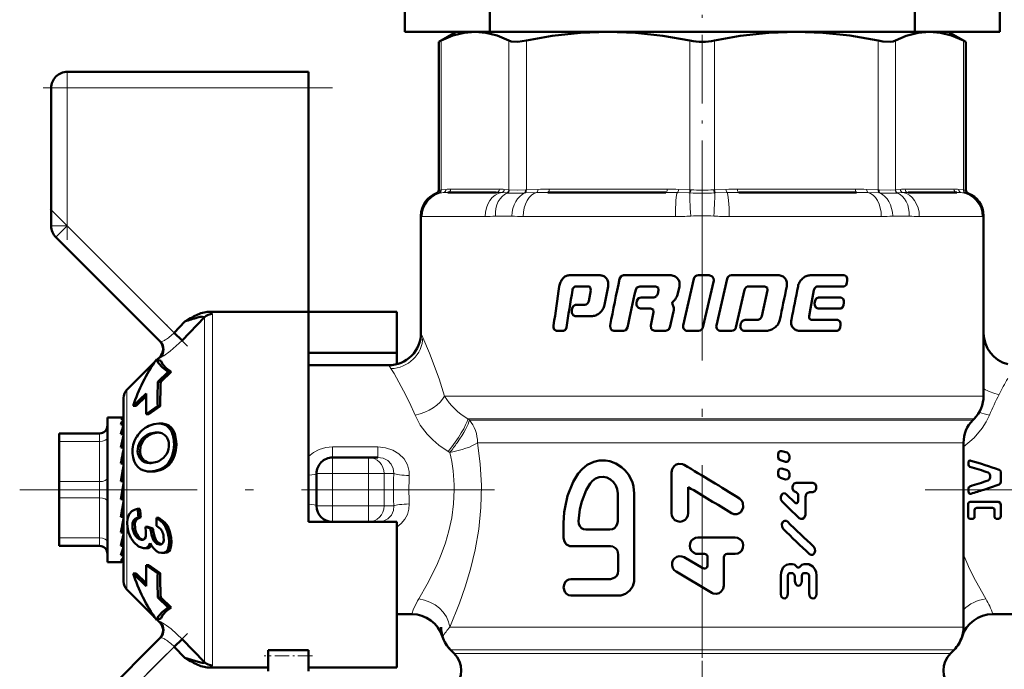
# Model space of a CAD drawing. Extents: x -1358 to 1757, y -1552 to 637.
# Tile 63 of 98: x 94 to 156, y -123 to -83. Entities that reach past the tile are written whole.
import ezdxf

# ---------------------------------------------------------------- set-up
doc = ezdxf.new("R2010")
doc.units = 0
doc.linetypes.add('DASHDOT', pattern=[18.5, 12, -3, 0.5, -3])

msp = doc.modelspace()

# ---------------------------------------------------------------- linework, layer by layer
at = {"color": 7, "linetype": 'DASHDOT', "lineweight": 18, "ltscale": 0.355646}
msp.add_line((136.791, -94.42), (136.791, -80.194), dxfattribs=at)
at = {"color": 7, "lineweight": 50}
for p, q in [((118.291, -83.38), (118.291, -81.38)), ((155.291, -83.38), (155.291, -81.38)), ((123.57, -83.38), (123.57, -81.88)), ((150.011, -83.38), (150.011, -81.88)), ((118.291, -83.38), (121.49, -83.38)), ((121.491, -83.38), (120.395, -84.012)), ((121.491, -83.38), (120.395, -84.012)), ((121.491, -83.38), (122.656, -83.38)), ((122.656, -83.38), (122.628, -83.38)), ((122.683, -83.38), (122.656, -83.38)), ((122.656, -83.38), (130.936, -83.38)), ((130.936, -83.38), (136.791, -83.38)), ((136.791, -83.38), (142.646, -83.38)), ((142.646, -83.38), (150.926, -83.38)), ((150.011, -83.38), (155.291, -83.38)), ((150.926, -83.38), (150.898, -83.38)), ((150.953, -83.38), (150.926, -83.38)), ((150.926, -83.38), (152.091, -83.38)), ((152.091, -83.38), (153.187, -84.012)), ((152.091, -83.38), (153.187, -84.012)), ((120.547, -83.935), (120.395, -84.012)), ((120.395, -93.234), (120.395, -84.012)), ((153.187, -84.012), (153.035, -83.935)), ((153.187, -93.234), (153.187, -84.012)), ((153.187, -93.234), (153.187, -84.012)), ((97.291, -85.88), (112.291, -85.88)), ((112.291, -85.88), (112.291, -86.88)), ((96.291, -95.466), (96.291, -86.88)), ((112.291, -86.88), (112.291, -100.809)), ((123.99, -93.38), (120.952, -93.38)), ((134.526, -93.38), (127.193, -93.38)), ((146.389, -93.38), (139.056, -93.38)), ((152.63, -93.38), (149.592, -93.38)), ((119.291, -94.827), (119.291, -102.13)), ((154.291, -94.827), (154.291, -102.13)), ((154.291, -106.051), (154.291, -94.827)), ((96.584, -96.173), (103.072, -102.661)), ((128.506, -98.536), (130.432, -98.536)), ((131.89, -98.536), (134.775, -98.536)), ((136.546, -98.536), (137.229, -98.536)), ((138.607, -98.536), (141.509, -98.536)), ((143.502, -98.536), (145.633, -98.536)), ((136.273, -98.75), (135.601, -101.659)), ((136.83, -101.78), (137.502, -98.871)), ((138.337, -98.75), (137.667, -101.658)), ((145.788, -99.01), (145.809, -98.87)), ((128.936, -99.225), (129.696, -99.225)), ((129.85, -99.457), (129.724, -100.15)), ((129.824, -99.292), (129.85, -99.457)), ((130.702, -100.38), (130.932, -99.227)), ((132.901, -99.225), (133.887, -99.225)), ((133.887, -99.225), (134.045, -99.292)), ((134.076, -99.457), (134.022, -99.689)), ((134.045, -99.292), (134.076, -99.457)), ((135.247, -99.744), (135.367, -99.227)), ((138.886, -101.78), (139.418, -99.438)), ((139.683, -99.225), (140.668, -99.225)), ((140.852, -99.456), (140.498, -101.078)), ((140.668, -99.225), (140.821, -99.292)), ((140.821, -99.292), (140.852, -99.456)), ((143.522, -100.611), (143.735, -99.456)), ((143.975, -99.225), (145.613, -99.225)), ((128.901, -100.382), (129.485, -100.382)), ((132.726, -100.133), (132.696, -100.274)), ((132.982, -99.92), (133.732, -99.92)), ((135.006, -100.491), (134.93, -100.331)), ((134.946, -100.21), (135.11, -100.034)), ((143.807, -100.133), (143.781, -100.274)), ((144.019, -99.92), (145.423, -99.92)), ((145.581, -100.396), (145.603, -100.256)), ((112.291, -100.809), (106.1, -100.809)), ((112.291, -111.88), (112.291, -100.809)), ((112.291, -100.809), (117.791, -100.809)), ((117.791, -100.809), (117.791, -103.361)), ((128.705, -100.597), (128.682, -100.737)), ((132.951, -100.609), (133.577, -100.609)), ((133.577, -100.609), (133.734, -100.676)), ((133.765, -100.84), (133.583, -101.659)), ((133.734, -100.676), (133.765, -100.84)), ((134.779, -101.78), (135.009, -100.781)), ((143.436, -101.074), (143.522, -100.611)), ((143.994, -100.609), (145.401, -100.609)), ((104.609, -101.41), (103.934, -102.109)), ((105.832, -101.142), (104.429, -102.586)), ((104.784, -101.308), (104.609, -101.41)), ((104.961, -101.207), (104.784, -101.308)), ((105.832, -101.142), (105.834, -101.129)), ((128.878, -101.071), (129.954, -101.071)), ((139.193, -101.517), (139.161, -101.658)), ((139.459, -101.304), (140.212, -101.304)), ((143.594, -101.305), (145.205, -101.305)), ((145.368, -101.781), (145.39, -101.64)), ((104.429, -102.586), (103.934, -102.109)), ((127.712, -101.994), (128.154, -101.994)), ((131.293, -101.994), (131.899, -101.994)), ((133.846, -101.994), (134.511, -101.994)), ((135.873, -101.994), (136.556, -101.994)), ((137.939, -101.994), (138.617, -101.994)), ((139.427, -101.994), (140.773, -101.994)), ((142.841, -101.994), (145.183, -101.994)), ((112.291, -103.361), (117.791, -103.361)), ((117.791, -103.361), (117.791, -104.067)), ((100.996, -105.671), (102.725, -103.941)), ((102.845, -103.772), (102.842, -103.774)), ((103.104, -103.87), (102.845, -103.772)), ((102.881, -103.786), (103.044, -103.623)), ((102.926, -105.174), (103.573, -104.547)), ((103.755, -104.547), (103.107, -105.174)), ((103.755, -104.547), (103.573, -104.547)), ((117.291, -104.13), (112.291, -104.13)), ((102.926, -105.174), (103.107, -105.174)), ((102.198, -105.884), (101.398, -106.668)), ((100.791, -117.594), (100.791, -106.166)), ((102.194, -106.061), (101.573, -106.668)), ((101.573, -106.668), (101.398, -106.668)), ((102.912, -106.68), (102.2, -107.18)), ((102.2, -107.18), (102.362, -107.18)), ((103.074, -106.68), (102.362, -107.18)), ((103.074, -106.68), (102.912, -106.68)), ((99.791, -107.38), (99.791, -107.983)), ((100.769, -107.38), (99.791, -107.38)), ((100.791, -107.465), (100.615, -107.465)), ((100.769, -107.38), (100.791, -107.382)), ((103.142, -107.766), (102.988, -107.766)), ((153.627, -107.544), (153.705, -107.466)), ((96.791, -108.38), (99.291, -108.38)), ((96.791, -108.514), (96.791, -108.38)), ((99.791, -107.983), (99.791, -116.38)), ((100.791, -107.821), (100.615, -107.821)), ((100.753, -107.983), (100.791, -107.878)), ((100.791, -108.306), (100.785, -108.432)), ((102.787, -108.323), (102.869, -108.32)), ((102.787, -108.323), (102.939, -108.323)), ((96.791, -108.88), (96.791, -108.514)), ((96.791, -111.38), (96.791, -108.88)), ((100.791, -108.432), (100.615, -108.432)), ((100.791, -108.86), (100.77, -109.259)), ((153.041, -108.958), (153.041, -120.43)), ((100.791, -109.259), (100.615, -109.259)), ((100.791, -109.603), (100.748, -110.251)), ((100.791, -109.089), (100.779, -109.259)), ((142.064, -109.575), (141.732, -109.473)), ((100.791, -109.88), (100.773, -109.88)), ((102.572, -110.211), (102.552, -110.213)), ((113.791, -109.88), (116.037, -109.88)), ((116.037, -109.88), (116.617, -109.88)), ((141.501, -109.717), (141.501, -109.803)), ((141.646, -110.046), (141.977, -110.148)), ((142.212, -109.905), (142.212, -109.818)), ((153.358, -110.124), (153.358, -110.327)), ((100.791, -110.251), (100.615, -110.251)), ((100.791, -110.489), (100.71, -111.345)), ((102.577, -110.756), (102.432, -110.756)), ((134.877, -110.81), (134.877, -113.34)), ((141.501, -110.805), (141.501, -110.892)), ((142.064, -110.664), (141.732, -110.562)), ((155.366, -111.377), (155.366, -110.818)), ((96.791, -111.38), (96.791, -112.38)), ((100.791, -111.345), (100.615, -111.345)), ((100.615, -112.473), (100.791, -111.474)), ((112.791, -112.88), (112.791, -110.88)), ((141.646, -111.135), (141.977, -111.237)), ((142.212, -110.994), (142.212, -110.907)), ((142.624, -111.456), (143.66, -111.456)), ((154.698, -111.118), (154.698, -111.001)), ((112.291, -113.88), (112.291, -111.88)), ((135.917, -113.34), (135.917, -111.718)), ((142.638, -112.027), (142.625, -112.027)), ((143.66, -112.026), (143.459, -112.026)), ((153.357, -112.007), (153.358, -111.88)), ((153.358, -111.88), (153.358, -111.799)), ((96.791, -114.88), (96.791, -112.38)), ((100.615, -112.42), (100.702, -112.42)), ((100.791, -112.473), (100.615, -112.473)), ((100.791, -112.463), (100.702, -112.42)), ((131.529, -113.852), (131.529, -112.108)), ((132.559, -117.443), (132.559, -112.108)), ((142.564, -112.693), (142.011, -112.157)), ((142.761, -112.185), (142.761, -112.566)), ((143.21, -113.389), (143.209, -112.343)), ((153.463, -112.637), (155.212, -112.637)), ((100.72, -112.993), (100.791, -113.426)), ((101.81, -113.077), (101.665, -113.077)), ((153.322, -113.543), (153.322, -112.793)), ((153.727, -113.568), (153.727, -113.163)), ((154.846, -113.009), (153.865, -113.009)), ((154.973, -113.568), (154.973, -113.163)), ((155.366, -113.505), (155.366, -112.831)), ((100.791, -113.564), (100.615, -113.564)), ((100.791, -113.88), (100.753, -113.88)), ((100.791, -114.292), (100.754, -113.873)), ((101.87, -113.595), (101.724, -113.595)), ((102.993, -113.636), (102.847, -113.636)), ((117.791, -113.88), (112.291, -113.88)), ((116.617, -113.88), (116.531, -113.88)), ((117.791, -122.951), (117.791, -113.88)), ((153.612, -113.695), (153.463, -113.695)), ((155.212, -113.695), (155.078, -113.695)), ((100.791, -114.022), (100.76, -114.022)), ((102.472, -114.304), (102.147, -114.184)), ((102.295, -114.184), (102.147, -114.184)), ((102.295, -114.184), (102.62, -114.304)), ((102.62, -114.304), (102.472, -114.304)), ((103.188, -114.458), (103.192, -114.467)), ((128.167, -113.955), (128.167, -114.878)), ((129.547, -114.365), (131.048, -114.365)), ((96.791, -114.88), (96.791, -115.38)), ((100.791, -114.549), (100.615, -114.549)), ((100.791, -115.006), (100.774, -114.729)), ((101.935, -115.001), (101.899, -114.999)), ((136.517, -114.854), (138.836, -114.854)), ((99.291, -115.38), (96.791, -115.38)), ((100.791, -115.366), (100.615, -115.366)), ((100.791, -115.524), (100.788, -115.458)), ((102.073, -115.519), (102.025, -115.517)), ((102.227, -115.519), (102.073, -115.519)), ((103.064, -115.299), (103.028, -115.297)), ((128.613, -115.391), (131.072, -115.391)), ((100.791, -115.964), (100.615, -115.964)), ((100.791, -116.306), (100.615, -116.306)), ((100.791, -116.369), (100.725, -116.369)), ((103.205, -115.818), (103.155, -115.816)), ((103.358, -115.818), (103.205, -115.818)), ((131.564, -115.904), (131.564, -116.93)), ((136.821, -116.769), (135.659, -116.084)), ((136.922, -115.881), (136.517, -115.881)), ((137.124, -116.087), (137.124, -116.59)), ((138.133, -117.842), (138.133, -116.087)), ((138.334, -115.881), (138.836, -115.881)), ((100.67, -116.38), (99.791, -116.38)), ((102.2, -116.58), (102.912, -117.08)), ((102.362, -116.58), (102.2, -116.58)), ((102.362, -116.58), (103.074, -117.08)), ((135.156, -116.977), (137.376, -118.29)), ((142.212, -116.515), (142.395, -116.515)), ((143.138, -116.513), (143.326, -116.513)), ((101.398, -117.091), (102.198, -117.876)), ((101.573, -117.091), (101.398, -117.091)), ((101.573, -117.091), (102.194, -117.698)), ((103.074, -117.08), (102.912, -117.08)), ((128.613, -117.443), (131.072, -117.443)), ((141.669, -117.229), (141.67, -118.369)), ((142.104, -118.369), (142.103, -117.244)), ((142.42, -117.085), (142.225, -117.085)), ((142.544, -117.243), (142.544, -117.576)), ((142.99, -117.575), (142.989, -117.243)), ((143.314, -117.084), (143.114, -117.084)), ((143.439, -117.242), (143.44, -118.366)), ((143.893, -118.366), (143.892, -117.225)), ((100.996, -118.089), (102.725, -119.818)), ((102.926, -118.586), (103.573, -119.213)), ((103.107, -118.586), (102.926, -118.586)), ((103.107, -118.586), (103.755, -119.213)), ((128.613, -118.469), (131.564, -118.469)), ((103.755, -119.213), (103.573, -119.213)), ((102.842, -119.986), (102.845, -119.988)), ((102.845, -119.988), (103.104, -119.889)), ((102.881, -119.974), (103.044, -120.137)), ((118.725, -119.63), (117.791, -119.63)), ((154.857, -119.63), (161.291, -119.63)), ((103.072, -121.098), (96.877, -127.294)), ((103.934, -121.651), (104.429, -121.174)), ((104.429, -121.174), (105.832, -122.618)), ((104.609, -122.349), (103.934, -121.651)), ((109.791, -121.876), (112.291, -121.876)), ((109.791, -121.876), (109.791, -122.212)), ((112.291, -121.876), (112.291, -122.212)), ((121.127, -121.844), (121.352, -122.069)), ((152.23, -122.069), (152.455, -121.844)), ((104.609, -122.349), (104.784, -122.452)), ((104.784, -122.452), (104.961, -122.553)), ((109.791, -122.212), (109.791, -123.166)), ((112.291, -122.212), (112.291, -123.166)), ((106.1, -122.951), (109.791, -122.951)), ((112.291, -122.951), (117.791, -122.951))]:
    msp.add_line(p, q, dxfattribs=at)
at = {"color": 7, "lineweight": 18}
for p, q in [((120.547, -83.935), (120.547, -93.221)), ((124.764, -93.221), (124.764, -83.935)), ((125.846, -83.935), (125.846, -93.221)), ((136.026, -93.221), (136.026, -83.935)), ((137.556, -83.935), (137.556, -93.221)), ((147.736, -93.221), (147.736, -83.935)), ((148.818, -83.935), (148.818, -93.221)), ((153.035, -93.221), (153.035, -83.935)), ((97.291, -86.88), (97.291, -85.88)), ((96.291, -86.88), (97.291, -86.88)), ((97.291, -86.88), (112.291, -86.88)), ((97.291, -86.88), (97.291, -95.466)), ((120.394, -93.415), (120.265, -93.422)), ((120.415, -93.414), (120.394, -93.415)), ((120.395, -93.234), (120.526, -93.223)), ((120.681, -93.391), (120.415, -93.414)), ((120.526, -93.223), (120.547, -93.221)), ((120.547, -93.221), (120.841, -93.193)), ((121.137, -93.18), (124.174, -93.18)), ((124.626, -93.414), (124.304, -93.391)), ((124.47, -93.193), (124.764, -93.221)), ((124.653, -93.415), (124.626, -93.414)), ((124.764, -93.221), (124.786, -93.223)), ((125.797, -93.414), (125.741, -93.415)), ((125.794, -93.223), (125.846, -93.221)), ((126.494, -93.391), (125.797, -93.414)), ((125.846, -93.221), (126.555, -93.193)), ((127.269, -93.18), (134.602, -93.18)), ((135.963, -93.414), (135.243, -93.391)), ((135.317, -93.193), (136.026, -93.221)), ((136.022, -93.415), (135.963, -93.414)), ((136.026, -93.221), (136.078, -93.223)), ((137.504, -93.223), (137.556, -93.221)), ((137.556, -93.221), (138.265, -93.193)), ((137.619, -93.414), (137.56, -93.415)), ((138.339, -93.391), (137.619, -93.414)), ((138.979, -93.18), (146.313, -93.18)), ((147.027, -93.193), (147.736, -93.221)), ((147.785, -93.414), (147.088, -93.391)), ((147.736, -93.221), (147.788, -93.223)), ((147.841, -93.415), (147.785, -93.414)), ((148.796, -93.223), (148.818, -93.221)), ((148.818, -93.221), (149.112, -93.193)), ((148.956, -93.414), (148.929, -93.415)), ((149.277, -93.391), (148.956, -93.414)), ((149.408, -93.18), (152.445, -93.18)), ((152.741, -93.193), (153.035, -93.221)), ((153.167, -93.414), (152.901, -93.391)), ((153.035, -93.221), (153.055, -93.223)), ((153.055, -93.223), (153.187, -93.234)), ((153.188, -93.415), (153.167, -93.414)), ((153.317, -93.422), (153.188, -93.415)), ((119.306, -94.854), (119.291, -94.827)), ((119.371, -94.88), (123.29, -94.88)), ((124.937, -94.854), (123.917, -94.854)), ((125.657, -94.88), (135.117, -94.88)), ((138.465, -94.88), (147.925, -94.88)), ((149.664, -94.854), (148.645, -94.854)), ((150.292, -94.88), (154.211, -94.88)), ((154.291, -94.827), (154.276, -94.854)), ((96.291, -95.466), (97.291, -95.466)), ((96.584, -96.173), (97.291, -95.466)), ((103.934, -102.109), (97.291, -95.466)), ((106.327, -100.942), (106.327, -111.88)), ((105.832, -111.88), (105.832, -101.142)), ((119.291, -102.13), (119.413, -102.404)), ((117.426, -104.348), (117.291, -104.13)), ((100.996, -111.88), (100.996, -105.671)), ((120.758, -106.051), (154.291, -106.051)), ((103.296, -107.777), (103.143, -107.777)), ((122.203, -107.466), (153.705, -107.466)), ((122.203, -107.466), (122.306, -107.544)), ((122.306, -107.544), (153.627, -107.544)), ((99.291, -108.38), (99.291, -108.385)), ((99.291, -108.385), (99.291, -108.514)), ((103.847, -108.138), (103.696, -108.138)), ((99.291, -108.88), (96.791, -108.88)), ((99.291, -108.514), (99.291, -108.88)), ((99.291, -111.38), (99.291, -108.88)), ((101.982, -108.877), (101.831, -108.877)), ((102.5, -108.431), (102.348, -108.431)), ((104.073, -108.886), (103.925, -108.886)), ((122.81, -108.958), (123.016, -108.958)), ((123.016, -108.958), (150.356, -108.958)), ((150.356, -108.958), (153.041, -108.958)), ((101.815, -109.497), (101.667, -109.497)), ((104.009, -109.597), (103.862, -109.597)), ((113.791, -109.223), (113.791, -109.88)), ((113.791, -109.223), (116.617, -109.223)), ((116.617, -109.223), (116.617, -109.88)), ((121.089, -109.558), (120.984, -109.495)), ((101.943, -109.91), (101.796, -109.91)), ((102.253, -110.158), (102.107, -110.158)), ((103.724, -110.204), (103.579, -110.204)), ((113.791, -109.88), (113.791, -110.88)), ((116.037, -110.88), (116.037, -109.88)), ((103.242, -110.593), (103.097, -110.593)), ((96.791, -111.38), (99.291, -111.38)), ((99.291, -111.38), (99.291, -112.38)), ((112.791, -110.88), (113.791, -110.88)), ((113.791, -110.88), (113.791, -112.88)), ((116.037, -110.88), (113.791, -110.88)), ((116.037, -112.88), (116.037, -110.88)), ((116.037, -110.88), (116.998, -110.88)), ((117.6, -110.88), (116.998, -110.88)), ((116.998, -110.88), (116.998, -112.88)), ((100.996, -111.88), (100.996, -118.089)), ((105.832, -122.618), (105.832, -111.88)), ((106.327, -111.88), (106.327, -122.817)), ((99.291, -112.38), (96.791, -112.38)), ((99.291, -114.88), (99.291, -112.38)), ((112.791, -112.88), (113.791, -112.88)), ((113.791, -112.88), (116.037, -112.88)), ((113.791, -113.88), (113.791, -112.88)), ((116.037, -112.88), (116.998, -112.88)), ((116.037, -112.88), (116.037, -113.88)), ((116.998, -112.88), (117.6, -112.88)), ((101.504, -114.285), (101.355, -114.285)), ((102.631, -114.435), (102.483, -114.435)), ((103.535, -114.154), (103.389, -114.154)), ((96.791, -114.88), (99.291, -114.88)), ((99.291, -114.88), (99.291, -115.38)), ((101.701, -114.78), (101.55, -114.78)), ((101.968, -114.999), (101.899, -114.999)), ((103.751, -114.88), (103.602, -114.88)), ((103.098, -115.297), (103.028, -115.297)), ((103.694, -115.593), (103.543, -115.593)), ((153.041, -115.937), (153.072, -116.014)), ((153.072, -116.014), (153.042, -116.021)), ((103.044, -120.137), (103.054, -120.134)), ((121.086, -120.43), (153.041, -120.43)), ((97.291, -128.294), (103.934, -121.651)), ((152.455, -121.844), (121.127, -121.844)), ((121.352, -122.069), (152.23, -122.069))]:
    msp.add_line(p, q, dxfattribs=at)
at = {"color": 7, "linetype": 'DASHDOT', "lineweight": 18, "ltscale": 0.257589}
msp.add_line((97.291, -86.021), (97.291, -96.325), dxfattribs=at)
at = {"color": 7, "linetype": 'DASHDOT', "lineweight": 18, "ltscale": 0.450015}
msp.add_line((113.791, -86.88), (95.79, -86.88), dxfattribs=at)
at = {"color": 7, "linetype": 'DASHDOT', "lineweight": 18}
for p, q in [((136.791, -91.844), (136.791, -127.536)), ((123.864, -111.88), (94.329, -111.88)), ((150.665, -111.88), (179.166, -111.88)), ((136.791, -122.53), (136.791, -163.876))]:
    msp.add_line(p, q, dxfattribs=at)
at = {"color": 7, "linetype": 'DASHDOT', "lineweight": 18, "ltscale": 0.302371}
msp.add_line((96.225, -94.399), (104.777, -102.952), dxfattribs=at)
at = {"color": 7, "linetype": 'DASHDOT', "lineweight": 18, "ltscale": 0.06}
for p, q in [((113.791, -113.08), (113.791, -110.68)), ((116.037, -113.08), (116.037, -110.68))]:
    msp.add_line(p, q, dxfattribs=at)
at = {"color": 7, "linetype": 'DASHDOT', "lineweight": 18, "ltscale": 0.067371}
msp.add_line((113.566, -110.88), (116.261, -110.88), dxfattribs=at)
at = {"color": 7, "linetype": 'DASHDOT', "lineweight": 18, "ltscale": 0.067386}
msp.add_line((116.261, -112.88), (113.566, -112.88), dxfattribs=at)
at = {"color": 7, "linetype": 'DASHDOT', "lineweight": 18, "ltscale": 0.296715}
msp.add_line((104.764, -120.821), (96.371, -129.214), dxfattribs=at)
at = {"color": 7, "linetype": 'DASHDOT', "lineweight": 18, "ltscale": 0.075015}
msp.add_line((112.541, -122.212), (109.54, -122.212), dxfattribs=at)
at = {"color": 7, "lineweight": 50}
for points in [[(122.656, -83.38), (121.977, -83.439), (121.281, -83.62), (120.547, -83.935)], [(124.764, -83.935), (124.03, -83.62), (123.334, -83.439), (122.656, -83.38)], [(130.936, -83.38), (129.214, -83.445), (127.444, -83.645), (125.846, -83.935)], [(136.026, -83.935), (134.337, -83.632), (132.64, -83.444), (130.936, -83.38)], [(142.646, -83.38), (140.925, -83.445), (139.155, -83.645), (137.556, -83.935)], [(147.736, -83.935), (145.967, -83.621), (144.286, -83.439), (142.646, -83.38)], [(150.926, -83.38), (150.213, -83.445), (149.48, -83.645), (148.818, -83.935)], [(153.035, -83.935), (152.302, -83.62), (151.605, -83.439), (150.926, -83.38)], [(125.846, -83.935), (125.312, -84.009), (124.909, -83.985), (124.764, -83.935)], [(148.818, -83.935), (148.673, -83.985), (148.489, -84.009), (148.02, -83.985), (147.736, -83.935)], [(131.89, -98.536), (131.745, -98.586), (131.646, -98.75)], [(137.502, -98.871), (137.494, -98.724), (137.411, -98.602), (137.229, -98.536)], [(145.809, -98.87), (145.806, -98.737), (145.761, -98.617), (145.633, -98.536)], [(145.613, -99.225), (145.733, -99.155), (145.788, -99.01)], [(132.647, -99.439), (132.724, -99.298), (132.901, -99.225)], [(128.901, -100.382), (128.769, -100.449), (128.705, -100.597)], [(132.696, -100.274), (132.702, -100.419), (132.816, -100.57), (132.951, -100.609)], [(132.982, -99.92), (132.831, -99.97), (132.726, -100.133)], [(143.781, -100.274), (143.785, -100.412), (143.876, -100.566), (143.994, -100.609)], [(144.019, -99.92), (143.879, -99.985), (143.807, -100.133)], [(145.401, -100.609), (145.523, -100.541), (145.581, -100.396)], [(145.603, -100.256), (145.6, -100.122), (145.554, -100.001), (145.423, -99.92)], [(128.682, -100.737), (128.686, -100.872), (128.715, -100.956), (128.767, -101.025), (128.878, -101.071)], [(127.543, -101.658), (127.545, -101.79), (127.587, -101.911), (127.712, -101.994)], [(131.057, -101.659), (131.078, -101.845), (131.166, -101.953), (131.293, -101.994)], [(133.583, -101.659), (133.609, -101.85), (133.67, -101.926), (133.846, -101.994)], [(139.459, -101.304), (139.289, -101.364), (139.193, -101.517)], [(145.39, -101.64), (145.388, -101.507), (145.347, -101.397), (145.205, -101.305)], [(128.154, -101.994), (128.279, -101.925), (128.339, -101.78)], [(131.899, -101.994), (132.045, -101.943), (132.146, -101.78)], [(134.511, -101.994), (134.682, -101.934), (134.779, -101.78)], [(145.183, -101.994), (145.308, -101.926), (145.368, -101.781)], [(102.845, -103.772), (102.966, -104.013), (103.215, -104.272), (103.573, -104.547)], [(103.104, -103.87), (103.23, -104.083), (103.451, -104.309), (103.755, -104.547)], [(102.365, -107.916), (102.681, -107.805), (102.988, -107.766)], [(103.847, -108.138), (103.978, -108.407), (104.073, -108.886)], [(101.982, -108.877), (101.849, -109.178), (101.815, -109.497)], [(101.852, -110.597), (101.689, -110.473), (101.554, -110.312), (101.448, -110.11), (101.38, -109.878), (101.346, -109.62)], [(101.796, -109.91), (101.682, -109.626), (101.667, -109.497)], [(101.815, -109.497), (101.853, -109.721), (101.943, -109.91)], [(141.732, -109.473), (141.621, -109.484), (141.561, -109.533), (141.504, -109.678), (141.501, -109.717)], [(142.212, -109.818), (142.199, -109.727), (142.158, -109.644), (142.064, -109.575)], [(103.477, -109.649), (103.279, -109.905), (102.982, -110.098)], [(132.559, -112.108), (132.509, -111.685), (132.44, -111.407), (132.195, -110.926), (131.997, -110.681), (131.768, -110.471), (131.416, -110.251), (131.046, -110.114), (130.771, -110.065), (130.368, -110.069), (130.039, -110.14), (129.628, -110.328), (129.309, -110.596), (129.069, -110.877)], [(141.501, -109.803), (141.513, -109.894), (141.572, -110), (141.646, -110.046)], [(141.977, -110.148), (142.089, -110.138), (142.149, -110.089), (142.209, -109.944), (142.212, -109.905)], [(103.097, -110.593), (102.763, -110.713), (102.432, -110.756)], [(135.657, -110.336), (135.555, -110.29), (135.335, -110.268), (135.175, -110.315), (135.038, -110.412), (134.914, -110.597), (134.877, -110.81)], [(141.732, -110.562), (141.621, -110.572), (141.561, -110.622), (141.504, -110.767), (141.501, -110.805)], [(142.212, -110.907), (142.199, -110.816), (142.158, -110.733), (142.064, -110.664)], [(154.698, -111.001), (154.687, -110.931), (154.639, -110.851), (154.579, -110.815)], [(155.258, -110.639), (155.313, -110.676), (155.357, -110.752), (155.366, -110.818)], [(129.069, -110.877), (128.763, -111.397), (128.414, -112.267), (128.251, -112.959), (128.206, -113.275), (128.167, -113.955)], [(131.529, -112.108), (131.499, -111.854), (131.41, -111.614), (131.267, -111.405), (131.079, -111.24), (130.858, -111.13), (130.62, -111.084), (130.38, -111.104), (130.156, -111.188), (129.961, -111.328), (129.822, -111.492)], [(141.501, -110.892), (141.513, -110.982), (141.572, -111.088), (141.646, -111.135)], [(141.977, -111.237), (142.089, -111.227), (142.149, -111.178), (142.209, -111.032), (142.212, -110.994)], [(142.624, -111.456), (142.505, -111.501), (142.439, -111.586), (142.405, -111.704), (142.413, -111.827), (142.49, -111.969), (142.625, -112.027)], [(143.66, -112.026), (143.8, -111.965), (143.848, -111.899), (143.884, -111.779), (143.875, -111.654), (143.808, -111.525), (143.66, -111.456)], [(154.579, -111.305), (154.639, -111.268), (154.687, -111.187), (154.698, -111.118)], [(155.366, -111.377), (155.349, -111.464), (155.258, -111.557)], [(129.822, -111.492), (129.572, -111.915), (129.291, -112.609), (129.17, -113.096), (129.092, -113.837)], [(142.638, -112.027), (142.759, -112.163), (142.761, -112.185)], [(143.209, -112.343), (143.252, -112.166), (143.305, -112.093), (143.459, -112.026)], [(153.506, -112.133), (153.461, -112.136), (153.4, -112.108), (153.364, -112.05), (153.357, -112.007)], [(138.605, -113.345), (138.759, -113.406), (138.933, -113.409), (139.048, -113.371), (139.184, -113.273), (139.281, -113.136), (139.33, -112.979), (139.31, -112.705), (139.241, -112.566), (139.096, -112.424)], [(142.011, -112.157), (141.946, -112.113), (141.845, -112.104), (141.785, -112.129), (141.736, -112.173), (141.671, -112.32), (141.677, -112.48), (141.751, -112.613)], [(142.761, -112.566), (142.739, -112.657), (142.711, -112.693), (142.673, -112.718), (142.614, -112.721), (142.564, -112.693)], [(153.322, -112.793), (153.336, -112.725), (153.378, -112.669), (153.463, -112.637)], [(155.212, -112.637), (155.328, -112.703), (155.366, -112.831)], [(101.036, -114.217), (101.015, -113.944), (101.037, -113.688), (101.138, -113.41), (101.312, -113.216), (101.476, -113.127), (101.665, -113.077)], [(153.865, -113.009), (153.764, -113.058), (153.727, -113.163)], [(154.973, -113.163), (154.94, -113.059), (154.846, -113.009)], [(101.355, -114.285), (101.354, -113.972), (101.409, -113.807), (101.511, -113.685), (101.724, -113.595)], [(101.87, -113.595), (101.657, -113.685), (101.556, -113.806), (101.502, -113.97), (101.504, -114.285)], [(102.847, -113.636), (103.208, -113.913), (103.389, -114.154)], [(102.993, -113.636), (103.354, -113.913), (103.535, -114.154)], [(129.092, -113.837), (129.111, -113.998), (129.173, -114.146), (129.275, -114.264), (129.406, -114.34), (129.547, -114.365)], [(131.048, -114.365), (131.196, -114.34), (131.331, -114.266), (131.438, -114.152), (131.506, -114.007), (131.529, -113.852)], [(134.877, -113.34), (134.903, -113.503), (134.977, -113.652), (135.093, -113.771), (135.242, -113.847), (135.406, -113.872), (135.57, -113.841), (135.716, -113.76), (135.829, -113.637), (135.897, -113.484), (135.917, -113.34)], [(142.085, -113.864), (142.021, -113.821), (141.919, -113.811), (141.86, -113.836), (141.81, -113.88), (141.744, -114.026), (141.751, -114.188), (141.825, -114.32)], [(142.812, -113.643), (142.914, -113.701), (143.03, -113.694), (143.127, -113.624), (143.205, -113.447), (143.21, -113.389)], [(153.463, -113.695), (153.396, -113.677), (153.336, -113.609), (153.322, -113.543)], [(153.727, -113.568), (153.716, -113.623), (153.667, -113.68), (153.612, -113.695)], [(155.078, -113.695), (155, -113.653), (154.973, -113.568)], [(155.366, -113.505), (155.342, -113.608), (155.31, -113.652), (155.212, -113.695)], [(101.429, -115.153), (101.235, -114.868), (101.103, -114.535), (101.036, -114.217)], [(103.028, -115.297), (102.86, -115.244), (102.683, -115.072), (102.604, -114.926), (102.529, -114.694), (102.483, -114.435)], [(102.631, -114.435), (102.707, -114.799), (102.795, -115.009), (102.913, -115.17), (103.133, -115.291)], [(102.84, -114.122), (103.081, -114.306), (103.188, -114.458)], [(103.389, -114.154), (103.527, -114.498), (103.602, -114.88)], [(103.535, -114.154), (103.675, -114.498), (103.751, -114.88)], [(101.899, -114.999), (101.768, -114.964), (101.646, -114.884), (101.55, -114.78)], [(101.701, -114.78), (101.829, -114.91), (102.005, -114.993)], [(102.185, -114.666), (102.168, -114.805), (102.115, -114.918)], [(103.281, -114.795), (103.291, -115.035), (103.263, -115.167), (103.202, -115.256), (103.14, -115.289), (103.064, -115.299)], [(103.602, -114.88), (103.621, -115.123), (103.61, -115.35), (103.543, -115.593)], [(103.751, -114.88), (103.77, -115.123), (103.76, -115.351), (103.694, -115.593)], [(128.167, -114.878), (128.189, -115.038), (128.252, -115.181), (128.352, -115.295), (128.546, -115.385), (128.613, -115.391)], [(136.517, -114.854), (136.36, -114.881), (136.216, -114.955), (136.104, -115.072), (136.034, -115.22), (136.013, -115.381), (136.043, -115.541), (136.12, -115.685), (136.239, -115.796), (136.387, -115.863), (136.517, -115.881)], [(138.836, -115.881), (138.996, -115.853), (139.139, -115.777), (139.251, -115.655), (139.319, -115.502), (139.336, -115.339), (139.308, -115.197), (139.241, -115.066), (139.129, -114.951), (138.98, -114.877), (138.836, -114.854)], [(102.025, -115.517), (101.725, -115.411), (101.429, -115.153)], [(102.441, -115.202), (102.337, -115.401), (102.22, -115.49), (102.073, -115.519)], [(103.155, -115.816), (102.995, -115.779), (102.841, -115.699), (102.691, -115.57), (102.559, -115.404), (102.441, -115.202)], [(103.543, -115.593), (103.453, -115.722), (103.33, -115.799), (103.205, -115.818)], [(103.694, -115.593), (103.62, -115.707), (103.521, -115.783), (103.358, -115.818)], [(131.072, -115.391), (131.223, -115.417), (131.42, -115.542), (131.511, -115.674), (131.564, -115.904)], [(143.453, -115.886), (143.568, -115.942), (143.669, -115.924), (143.733, -115.877), (143.779, -115.81), (143.813, -115.689), (143.802, -115.564), (143.724, -115.429)], [(135.659, -116.084), (135.514, -116.028), (135.359, -116.018), (135.215, -116.054), (135.086, -116.134), (134.984, -116.253), (134.918, -116.412), (134.908, -116.591), (134.958, -116.761), (135.05, -116.893), (135.156, -116.977)], [(131.564, -116.93), (131.539, -117.09), (131.468, -117.234), (131.358, -117.347), (131.145, -117.437), (131.072, -117.443)], [(137.124, -116.59), (137.086, -116.71), (136.983, -116.786), (136.898, -116.794), (136.821, -116.769)], [(142.212, -116.515), (142.026, -116.558), (141.904, -116.64), (141.807, -116.753), (141.69, -117.03), (141.669, -117.229)], [(142.673, -116.675), (142.523, -116.544), (142.395, -116.515)], [(142.858, -116.675), (142.808, -116.719), (142.743, -116.726), (142.703, -116.707), (142.673, -116.675)], [(143.138, -116.514), (142.981, -116.558), (142.858, -116.675)], [(143.892, -117.225), (143.866, -117.014), (143.79, -116.818), (143.663, -116.654), (143.412, -116.522), (143.326, -116.513)], [(128.613, -117.443), (128.479, -117.467), (128.367, -117.528), (128.26, -117.641), (128.189, -117.797), (128.167, -117.964), (128.235, -118.228), (128.326, -118.35), (128.468, -118.441), (128.613, -118.469)], [(131.564, -118.469), (131.72, -118.456), (132.021, -118.354), (132.286, -118.147), (132.465, -117.874), (132.547, -117.588), (132.559, -117.443)], [(142.103, -117.244), (142.123, -117.157), (142.165, -117.105), (142.224, -117.085)], [(142.42, -117.085), (142.542, -117.221), (142.544, -117.243)], [(142.544, -117.576), (142.602, -117.768), (142.692, -117.844), (142.766, -117.861)], [(142.766, -117.861), (142.875, -117.824), (142.969, -117.695), (142.99, -117.575)], [(142.989, -117.243), (143.01, -117.154), (143.054, -117.103), (143.114, -117.084)], [(143.314, -117.084), (143.38, -117.107), (143.418, -117.153), (143.439, -117.242)], [(137.376, -118.29), (137.473, -118.334), (137.685, -118.356), (137.84, -118.312), (137.973, -118.221), (138.093, -118.044), (138.133, -117.842)], [(141.67, -118.369), (141.705, -118.524), (141.75, -118.59), (141.814, -118.637), (141.916, -118.651), (141.966, -118.634), (142.029, -118.584), (142.072, -118.517), (142.104, -118.369)], [(143.44, -118.366), (143.48, -118.528), (143.53, -118.594), (143.598, -118.638), (143.697, -118.648), (143.767, -118.621), (143.868, -118.496), (143.893, -118.366)], [(103.573, -119.213), (103.215, -119.487), (102.966, -119.747), (102.845, -119.988)], [(103.755, -119.213), (103.451, -119.45), (103.23, -119.677), (103.104, -119.889)], [(105.832, -122.618), (105.834, -122.633), (105.828, -122.645), (105.814, -122.654), (105.78, -122.66), (105.682, -122.654), (105.427, -122.6), (104.609, -122.349)]]:
    msp.add_lwpolyline(points, dxfattribs=at)
at = {"color": 7, "lineweight": 18}
for points in [[(124.786, -93.223), (125.297, -93.234), (125.794, -93.223)], [(147.788, -93.223), (148.485, -93.234), (148.796, -93.223)], [(105.834, -101.129), (105.829, -101.116), (105.821, -101.109), (105.797, -101.101), (105.704, -101.103)], [(104.429, -102.586), (103.685, -103.269), (103.302, -103.547), (103.153, -103.63), (103.09, -103.651), (103.078, -103.651), (103.072, -103.648)], [(103.072, -102.661), (103.077, -102.665), (103.089, -102.669), (103.107, -102.67), (103.177, -102.655)], [(119.413, -102.404), (119.827, -103.387), (120.421, -104.985), (120.758, -106.051)], [(118.926, -107.247), (118.573, -106.447), (118.212, -105.723), (117.615, -104.658), (117.426, -104.348)], [(120.984, -109.495), (120.401, -109.103), (120.021, -108.782), (119.678, -108.432), (119.244, -107.858), (118.926, -107.247)], [(154.656, -107.247), (154.456, -107.66), (154.201, -108.06), (153.694, -108.655), (153.041, -109.207)], [(122.81, -108.958), (122.98, -110.271), (123.052, -111.627), (123.019, -112.996), (122.882, -114.332), (122.655, -115.627), (122.365, -116.83), (122.04, -117.918), (121.687, -118.933), (121.086, -120.43)], [(112.291, -109.823), (112.602, -109.57), (112.961, -109.382), (113.367, -109.263), (113.791, -109.223)], [(116.617, -109.223), (117.09, -109.27), (117.538, -109.415), (117.924, -109.649), (118.237, -109.966), (118.446, -110.336), (118.551, -110.745), (118.562, -110.994)], [(117.6, -110.88), (117.572, -110.57), (117.446, -110.288), (117.23, -110.066), (116.944, -109.926), (116.617, -109.88)], [(119.153, -118.676), (119.686, -117.752), (120.269, -116.58), (120.553, -115.908), (120.813, -115.186), (121.033, -114.431), (121.208, -113.626), (121.324, -112.759), (121.363, -111.88)], [(116.617, -113.88), (116.947, -113.833), (117.237, -113.689), (117.45, -113.465), (117.574, -113.183), (117.6, -112.88)], [(118.562, -112.766), (118.539, -113.1), (118.447, -113.423), (118.287, -113.723), (118.067, -113.986), (117.791, -114.206)], [(153.072, -116.014), (153.415, -116.803), (153.778, -117.531), (154.429, -118.676)], [(118.816, -119.357), (119.079, -118.806), (119.153, -118.676)], [(103.072, -120.112), (103.078, -120.109), (103.098, -120.11), (103.212, -120.16), (103.464, -120.323), (103.755, -120.547), (104.429, -121.174)], [(103.177, -121.104), (103.113, -121.09), (103.092, -121.09), (103.077, -121.095), (103.072, -121.098)], [(106.327, -122.817), (106.324, -122.837), (106.317, -122.851), (106.293, -122.875), (106.154, -122.937), (106.1, -122.951)]]:
    msp.add_lwpolyline(points, dxfattribs=at)
at = {"color": 7, "lineweight": 50}
for centre, radius, start, end in [((136.78, -80.285), 3.727, 258.32363, 270.17092), ((136.802, -80.282), 3.73, 269.8334, 281.6705), ((97.291, -86.88), 1, 90, 180.00001), ((120.791, -94.827), 1.5, 110.51769, 180.00001), ((120.791, -94.827), 1.5, 110.51769, 180.00001), ((120.195, -93.234), 0.2, 290.51672, 0.00001), ((153.387, -93.234), 0.2, 179.99999, 249.48328), ((153.387, -93.234), 0.2, 179.99999, 249.48328), ((152.791, -94.827), 1.5, 0, 69.48231), ((152.791, -94.827), 1.5, 0, 69.48231), ((97.291, -95.466), 1, 179.99999, 225), ((128.636, -99.203), 0.698, 118.64801, 138.38533), ((128.509, -98.966), 0.429, 90.37964, 118.93589), ((130.438, -99.027), 0.49, 62.94137, 90.80663), ((130.433, -99.04), 0.504, 36.71166, 63.10246), ((134.786, -99.215), 0.679, 66.86778, 90.91643), ((134.823, -99.126), 0.582, 41.67945, 66.67461), ((136.541, -98.812), 0.275, 89.11094, 166.97414), ((138.604, -98.81), 0.273, 89.42465, 167.35887), ((141.52, -99.107), 0.57, 64.7254, 91.02408), ((141.535, -99.064), 0.525, 38.27596, 64.22031), ((143.618, -99.4), 0.888, 114.39792, 131.88496), ((143.506, -99.151), 0.615, 90.44462, 114.47841), ((128.857, -99.352), 0.967, 155.89295, 172.56033), ((128.799, -99.327), 0.903, 139.34448, 155.83579), ((130.379, -99.066), 0.563, 11.0898, 35.48592), ((130.206, -99.091), 0.738, 349.41436, 10.45974), ((602.822, -195.654), 481.038, 168.37832, 168.73183), ((134.858, -99.077), 0.523, 13.16347, 40.22223), ((134.749, -99.091), 0.633, 347.61232, 12.21465), ((141.505, -99.068), 0.551, 11.57455, 36.69941), ((141.329, -99.091), 0.729, 349.27734, 10.5953), ((143.539, -99.367), 0.803, 149.39975, 170.02369), ((143.66, -99.433), 0.941, 132.47232, 149.73463), ((459.915, -149.103), 335.742, 171.45687, 171.87621), ((477.272, -157.046), 353.283, 170.61815, 171.00002), ((129.041, -99.514), 0.331, 137.97854, 169.90399), ((128.942, -99.416), 0.191, 91.7893, 139.72297), ((129.703, -99.369), 0.143, 32.35771, 92.77573), ((696.13, -221.074), 576.462, 167.8188, 168.056805), ((133.721, -99.61), 0.312, 308.6956, 345.32352), ((134.403, -99.523), 0.873, 324.15142, 345.36059), ((139.682, -99.495), 0.269, 89.79962, 167.93274), ((-356.406, 3.322), 508.891, 348.13579, 348.37446), ((-301.995, -11.195), 453.372, 348.53592, 348.80355), ((144.054, -99.523), 0.325, 134.95166, 168.1808), ((143.98, -99.439), 0.214, 91.42166, 136.75346), ((129.478, -100.166), 0.216, 271.91106, 316.52874), ((129.404, -100.085), 0.326, 315.23756, 348.51035), ((129.869, -100.225), 0.847, 329.94761, 349.49191), ((133.732, -99.635), 0.285, 269.99662, 310.11942), ((135.002, -100.278), 0.0879, 129.32456, 216.22491), ((107.915, -106.464), 6.03, 115.46142, 119.32905), ((106.464, -103.365), 2.608, 107.04695, 115.96607), ((106.118, -102.213), 1.405, 90.71488, 107.30097), ((129.951, -100.473), 0.598, 270.29965, 294.79983), ((129.849, -100.236), 0.856, 294.32318, 312.37788), ((129.791, -100.179), 0.938, 312.66575, 329.88648), ((134.412, -100.641), 0.613, 346.7671, 14.18779), ((108.523, -112.807), 12.05, 106.98067, 108.95648), ((108.415, -112.236), 11.472, 105.32482, 107.29502), ((106.072, -103.578), 2.503, 98.44714, 105.97282), ((135.869, -101.718), 0.275, 167.4877, 270.79395), ((137.935, -101.718), 0.275, 167.53699, 270.77461), ((139.428, -101.72), 0.273, 166.93627, 269.78422), ((140.204, -101.004), 0.301, 271.63838, 308.53927), ((140.217, -101.008), 0.289, 306.92792, 346.03383), ((140.718, -101.075), 0.929, 309.59402, 327.63251), ((140.759, -101.107), 0.877, 327.99899, 347.14814), ((142.964, -101.449), 0.647, 167.08125, 191.02478), ((142.865, -101.469), 0.547, 190.96753, 216.14272), ((143.632, -101.128), 0.202, 164.70466, 212.95332), ((143.587, -101.156), 0.148, 213.25483, 272.91461), ((117.291, -102.13), 2, 269.99886, 0.0007), ((136.561, -101.718), 0.275, 269.11043, 346.95377), ((138.62, -101.721), 0.272, 269.42258, 347.57658), ((140.772, -101.227), 0.766, 270.03589, 291.85213), ((140.709, -101.054), 0.95, 291.48408, 309.20745), ((142.842, -101.465), 0.531, 218.00171, 243.12809), ((142.834, -101.475), 0.518, 243.44277, 270.82262), ((156.291, -102.13), 2, 179.99928, 255.52438), ((102.55, -103.128), 0.699, 314.94372, 45.05708), ((102.577, -103.154), 0.699, 315.0791, 44.89331), ((128.818, -106.147), 25.911, 177.84736, 181.17826), ((125.895, -106.401), 22.821, 176.91837, 180.70105), ((101.491, -106.166), 0.7, 135, 180.00001), ((129.774, -106.454), 27.583, 178.81614, 181.50876), ((152.291, -106.051), 2, 315, 360), ((101.926, -108.306), 1.397, 144.35788, 159.70688), ((102.989, -108.849), 1.083, 81.86858, 90.06384), ((103.143, -108.843), 1.077, 81.84816, 90.06437), ((103.045, -108.529), 0.759, 31.03337, 82.61717), ((103.199, -108.524), 0.753, 30.79944, 82.58751), ((155.041, -108.958), 2, 134.99988, 180.00001), ((99.291, -107.88), 0.5, 270, 360), ((106.989, -110.142), 6.6, 160.90147, 164.979), ((103.065, -109.462), 1.697, 114.35156, 149.29145), ((102.851, -109.542), 1.221, 93.00197, 114.37881), ((103.003, -109.538), 1.217, 92.99424, 114.42005), ((102.877, -109.193), 0.872, 75.48502, 90.5), ((102.928, -109), 0.673, 50.70389, 75.59643), ((117.177, -112.792), 16.935, 165.37505, 167.95939), ((103.068, -109.51), 1.725, 147.96407, 183.64808), ((102.716, -109.445), 1.051, 147.30562, 182.81452), ((102.801, -109.48), 1.143, 113.37488, 148.13471), ((102.952, -109.482), 1.144, 113.27781, 148.05175), ((102.944, -108.972), 0.641, 23.50199, 50.20246), ((102.654, -109.088), 0.954, 3.50947, 22.97761), ((101.673, -109.048), 2.257, 345.90185, 4.09291), ((101.811, -109.042), 2.267, 345.80772, 3.92398), ((140.442, -117.712), 40.521, 168.11243, 169.39011), ((102.476, -109.117), 1.134, 332.0162, 4.41845), ((102.27, -109.227), 1.634, 323.23742, 346.89684), ((102.412, -109.223), 1.639, 323.19077, 346.79104), ((102.365, -109.518), 0.691, 214.55318, 248.0744), ((102.516, -109.509), 0.7, 214.96733, 247.96568), ((102.422, -109.378), 0.843, 248.05159, 270.24938), ((102.557, -109.439), 0.781, 247.08421, 265.71388), ((102.428, -109.178), 1.043, 269.84398, 276.79208), ((102.411, -108.806), 1.414, 276.54602, 293.84745), ((102.56, -109.436), 1.276, 294.87904, 322.9638), ((102.704, -109.434), 1.278, 294.86736, 322.92415), ((113.791, -110.88), 1, 90, 180.00001), ((153.457, -110.174), 0.11, 63.6512, 153.49535), ((139.898, -155.334), 47.26, 71.03444, 73.2665), ((206.941, -130.098), 107.967, 169.47259, 169.99766), ((102.428, -109.635), 1.121, 239.09899, 270.19487), ((63.202, -233.637), 143.013, 57.94847, 59.56046), ((153.483, -110.332), 0.124, 177.98235, 251.33665), ((137.493, -162.032), 53.992, 71.55132, 72.81749), ((134.9, -52.72), 61.802, 287.46068, 288.56806), ((60.174, -239.975), 148.952, 58.22708, 59.43567), ((153.485, -111.794), 0.126, 109.42029, 182.42348), ((130.311, -37.695), 77.968, 287.30673, 287.92047), ((139.242, -65.718), 48.557, 288.06797, 289.25902), ((13.299, -97.083), 88.858, 349.31117, 349.94255), ((203.096, -50.459), 87.329, 225.37571, 226.34556), ((116.18, -111.692), 14.581, 185.45129, 187.49998), ((116.04, -111.695), 14.297, 185.55015, 187.64005), ((113.791, -112.88), 1, 180.00001, 270), ((66.28, -107.111), 35.131, 347.77635, 349.21778), ((118.25, -114.077), 15.409, 178.36004, 180.16518), ((230.431, -23.014), 126.723, 225.8007, 226.82531), ((102.382, -114.168), 1.034, 186.49116, 216.33474), ((102.536, -114.163), 1.038, 186.74067, 216.48473), ((96.978, -114.852), 5.211, 2.04556, 7.36063), ((104.221, -114.229), 1.75, 182.46185, 186.75863), ((104.367, -114.224), 1.749, 182.63657, 186.93738), ((102.054, -114.951), 1.237, 7.24633, 23.05669), ((216.773, -37.981), 106.981, 225.52689, 226.73659), ((86.643, -111.544), 14.485, 344.69952, 347.61081), ((101.948, -114.791), 0.21, 266.37714, 322.70858), ((99.291, -115.88), 0.5, 0, 90), ((96.103, -114.145), 4.865, 338.04344, 344.49134), ((102.236, -115.188), 0.331, 268.3817, 330.45844), ((99.832, -115.636), 1.031, 319.46711, 338.37362), ((100.66, -116.194), 0.187, 273.05222, 314.53823), ((136.921, -116.084), 0.202, 358.94078, 89.77838), ((138.335, -116.083), 0.202, 90.33018, 181.15684), ((129.774, -117.306), 27.583, 178.49124, 181.18386), ((101.491, -117.594), 0.7, 180.00001, 225.0002), ((128.818, -117.612), 25.911, 178.82174, 182.15264), ((125.727, -117.362), 22.654, 179.28482, 183.09548), ((118.725, -121.63), 2, 17.45223, 90.00255), ((154.857, -121.63), 2, 89.99745, 162.54777), ((102.549, -120.632), 0.7, 315.00001, 45), ((102.577, -120.605), 0.699, 315.10697, 44.92077), ((122.541, -120.43), 2, 180.00001, 224.99982), ((151.041, -120.43), 2, 315.00018, 360), ((122.541, -120.43), 2, 197.45374, 225), ((151.041, -120.43), 2, 315, 342.54626), ((120.291, -123.13), 1.5, 315.00005, 45), ((153.291, -123.13), 1.5, 135, 225), ((107.929, -117.268), 6.061, 240.67968, 244.52739), ((106.464, -120.397), 2.605, 244.02464, 252.95185), ((106.12, -121.531), 1.42, 252.78134, 269.18858)]:
    msp.add_arc(centre, radius, start, end, dxfattribs=at)
at = {"color": 7, "lineweight": 18}
for centre, radius, start, end in [((120.808, -94.859), 1.502, 105.97718, 179.78403), ((120.33, -93.23), 0.196, 289.20109, 2.07686), ((120.352, -93.23), 0.195, 288.84479, 2.60724), ((120.648, -93.203), 0.192, 279.68886, 3.05589), ((120.939, -96.34), 2.96, 89.74646, 95.00685), ((121.124, -96.308), 3.128, 89.75925, 95.18705), ((124.003, -97.401), 4.021, 85.70242, 90.19438), ((124.187, -96.308), 3.128, 84.81295, 90.24075), ((124.271, -93.196), 0.199, 279.76018, 1.04317), ((124.561, -93.223), 0.202, 288.63761, 0.50689), ((124.584, -93.226), 0.202, 289.98829, 0.85405), ((125.169, -71.427), 21.995, 268.65387, 271.48856), ((127.16, -113.033), 19.653, 89.90514, 91.9429), ((127.237, -111.36), 18.18, 89.89855, 92.15083), ((134.559, -114.093), 20.714, 88.10735, 90.0906), ((134.635, -111.36), 18.18, 87.84917, 90.10144), ((136.791, -48.904), 44.518, 269.00911, 270.98962), ((136.791, -70.395), 22.84, 268.21094, 271.78787), ((138.947, -111.36), 18.18, 89.89855, 92.15083), ((139.023, -114.093), 20.714, 89.9094, 91.89265), ((146.345, -111.36), 18.18, 87.84917, 90.10144), ((146.422, -113.033), 19.653, 88.0571, 90.09486), ((148.412, -71.417), 22.005, 268.51227, 271.34565), ((148.998, -93.226), 0.202, 179.14596, 250.01171), ((149.02, -93.223), 0.202, 179.49311, 251.36239), ((149.394, -96.308), 3.128, 89.75925, 95.18705), ((149.311, -93.196), 0.199, 178.95683, 260.23981), ((149.579, -97.401), 4.021, 89.80562, 94.29758), ((152.458, -96.308), 3.128, 84.81295, 90.24075), ((152.643, -96.34), 2.96, 84.99315, 90.25355), ((152.933, -93.203), 0.192, 176.94411, 260.31114), ((153.23, -93.23), 0.195, 177.39276, 251.15521), ((153.252, -93.23), 0.196, 177.92314, 250.79892), ((152.774, -94.859), 1.502, 0.21596, 74.02282), ((119.361, -94.807), 0.073, 220.24295, 277.83472), ((123.31, -87.73), 7.149, 269.84033, 274.8785), ((125.615, -85.936), 8.944, 265.64874, 270.26818), ((135.161, -78.874), 16.006, 269.84087, 273.25556), ((136.791, -104.525), 9.698, 85.73879, 94.26121), ((138.421, -78.857), 16.022, 266.74619, 270.15737), ((147.967, -85.945), 8.935, 269.72949, 274.35357), ((150.273, -87.723), 7.157, 265.12416, 270.15702), ((154.221, -94.807), 0.0729, 262.14305, 319.77805), ((105.978, -101.444), 0.647, 63.54507, 79.08726), ((101.831, -100.141), 2.88, 309.31528, 316.90738), ((102.939, -101.92), 0.773, 287.88208, 295.42615), ((102.675, -101.342), 1.409, 295.06275, 300.3745), ((102.272, -100.68), 2.183, 300.70188, 309.31915), ((103.038, -103.658), 0.0363, 16.17956, 79.34269), ((174.109, -115.548), 21.159, 149.97008, 153.0313), ((155.7, -103.312), 2.679, 238.2339, 260.35949), ((170.887, -113.934), 17.554, 152.95552, 157.60842), ((124.127, -104.051), 3.919, 210.69906, 240.60138), ((155.364, -103.881), 3.44, 247.06897, 258.12091), ((112.765, -102.784), 10.732, 320.86686, 324.8807), ((111.263, -111.897), 10.1, 0.09914, 13.39367), ((148.054, -111.879), 30.471, 178.12157, 180.00226), ((142.452, -111.879), 23.907, 177.8793, 180.00248), ((148.054, -111.881), 30.471, 179.99774, 181.87843), ((142.452, -111.881), 23.907, 179.99752, 182.1207), ((154.695, -120.978), 2.317, 96.58136, 135.54592), ((151.17, -120.715), 3.843, 16.40624, 32.03513), ((122.051, -120.584), 3.46, 159.23398, 163.98971), ((103.033, -120.099), 0.041, 300.89238, 341.97358), ((125.255, -124.048), 5.52, 139.05133, 146.85759), ((102.939, -121.84), 0.773, 64.57427, 72.11678), ((102.673, -122.42), 1.411, 59.63056, 64.9319), ((102.275, -123.076), 2.179, 50.67028, 59.30486), ((101.831, -123.619), 2.88, 43.09245, 50.68341)]:
    msp.add_arc(centre, radius, start, end, dxfattribs=at)
for centre, major_axis, ratio, start_param, end_param in [((120.864, -94.88), (0, 1.5), 0.995414, 0.123342, 1.570796), ((120.952, -93.18), (0, 0.2), 0.92388, 3.141593, 4.712389), ((124.447, -94.88), (0, 1.5), 0.771505, 0.123342, 1.570796), ((125.021, -94.854), (0.143, -1.493), 0.734075, 3.351169, 4.642046), ((123.99, -93.18), (0, 0.2), 0.92388, 3.141593, 4.712389), ((125.953, -94.854), (-0.132, -1.494), 0.675962, 3.481187, 4.772063), ((126.611, -94.88), (0, 1.5), 0.636223, 0.123342, 1.570796), ((125.713, -93.223), (0.007, -0.2), 0.408466, 0.272287, 1.557437), ((125.77, -93.221), (0.008, -0.2), 0.382405, 0.255495, 1.554996), ((126.478, -93.193), (0.008, -0.2), 0.382432, 0.102908, 1.555785), ((127.193, -93.18), (0, -0.2), 0.382683, 0, 1.570796), ((134.526, -93.18), (0, -0.2), 0.382683, 0, 1.570796), ((135.26, -94.88), (0, 1.5), 0.095659, 0.123342, 1.570796), ((135.24, -93.193), (-0.008, -0.2), 0.382432, 0.132932, 1.585808), ((135.949, -93.221), (-0.008, -0.2), 0.382405, 0.287096, 1.586597), ((136.132, -94.854), (0.097, -1.497), 0.041092, 3.418838, 4.709715), ((136.007, -93.223), (-0.006, -0.2), 0.356255, 0.297028, 1.582178), ((137.575, -93.223), (0.006, -0.2), 0.356255, 4.701007, 5.986158), ((137.45, -94.854), (-0.097, -1.497), 0.041092, 1.57347, 2.864347), ((137.633, -93.221), (0.008, -0.2), 0.382405, 4.696589, 5.996089), ((138.342, -93.193), (0.008, -0.2), 0.382432, 4.697377, 6.150253), ((138.321, -94.88), (0, 1.5), 0.095659, 4.712389, 6.159843), ((139.056, -93.18), (0, -0.2), 0.382683, 4.712389, 6.283185), ((146.389, -93.18), (0, -0.2), 0.382683, 4.712389, 6.283185), ((147.104, -93.193), (-0.008, -0.2), 0.382432, 4.727401, 6.180277), ((146.971, -94.88), (0, 1.5), 0.636223, 4.712389, 6.159843), ((147.812, -93.221), (-0.008, -0.2), 0.382405, 4.728189, 6.02769), ((147.869, -93.223), (-0.007, -0.2), 0.408466, 4.725748, 6.010898), ((147.629, -94.854), (0.132, -1.494), 0.675962, 1.511122, 2.801999), ((148.561, -94.854), (-0.143, -1.493), 0.734075, 1.64114, 2.932016), ((149.135, -94.88), (0, 1.5), 0.771505, 4.712389, 6.159843), ((149.592, -93.18), (0, -0.2), 0.92388, 4.712389, 6.283185), ((152.63, -93.18), (0, -0.2), 0.92388, 4.712389, 6.283185), ((152.718, -94.88), (0, 1.5), 0.995414, 4.712389, 6.159843), ((103, -101.314), (3.327, 0.378), 0.129171, 6.267853, 6.460295), ((117.426, -102.404), (1.797, 0.878), 0.965578, 4.271437, 5.814526), ((118.926, -106.051), (1.901, 0.62), 0.578335, 4.525901, 5.769568), ((120.984, -108.88), (-1.191, -1.607), 0.189078, 1.321005, 2.76852), ((121.089, -108.958), (-1.191, -1.606), 0.183903, 1.706348, 2.766171), ((121.089, -108.958), (0, 2), 0.860354, 4.712389, 5.497787), ((99.291, -108.63), (0.5, 0), 0.5, 4.712389, 6.283185), ((121.089, -108.958), (1.966, 0.366), 0.295036, 4.657547, 5.720519), ((116.037, -110.88), (0, 1), 0.961524, 4.712389, 6.283185), ((99.291, -111.13), (0.5, 0), 0.5, 4.712389, 6.283185), ((111.791, -110.88), (1, 0), 0.114286, 5.235987, 6.283185), ((118.562, -110.88), (0.999, -0.033), 0.114225, 3.421775, 4.716143), ((99.291, -112.63), (-0.5, 0), 0.5, 3.141593, 4.712389), ((111.791, -112.88), (1, 0), 0.114286, 0, 1.047198), ((116.037, -112.88), (0, 1), 0.961524, 3.141593, 4.712389), ((118.562, -112.88), (0.999, 0.033), 0.114225, 1.567042, 2.86141), ((99.291, -115.13), (-0.5, 0), 0.5, 3.141593, 4.712389), ((119.153, -120.43), (1.8, -0.872), 0.854078, 0.516239, 1.963331)]:
    msp.add_ellipse(centre, major_axis=major_axis, ratio=ratio, start_param=start_param, end_param=end_param, dxfattribs=at)
at = {"color": 7, "lineweight": 50}
for centre, major_axis, ratio, start_param, end_param in [((106.327, -101.623), (-0.7, 0), 0.972233, 4.712389, 5.497789), ((252.25, -147.594), (150.941, -40.616), 0.245499, 3.050478, 3.133214), ((100.702, -110.602), (-0.07, -3.222), 0.207287, 3.146101, 3.376799), ((60.469, -142.737), (43.151, 34.704), 0.149322, 6.179433, 6.267529), ((106.603, -95.179), (-4.326, -15.536), 0.258625, 0.071828, 0.216579), ((252.249, -76.166), (150.94, 40.616), 0.2455, 3.149971, 3.232707), ((106.327, -122.137), (-0.7, 0), 0.972234, 0.785397, 1.570796)]:
    msp.add_ellipse(centre, major_axis=major_axis, ratio=ratio, start_param=start_param, end_param=end_param, dxfattribs=at)

doc.saveas('drawing.dxf')
